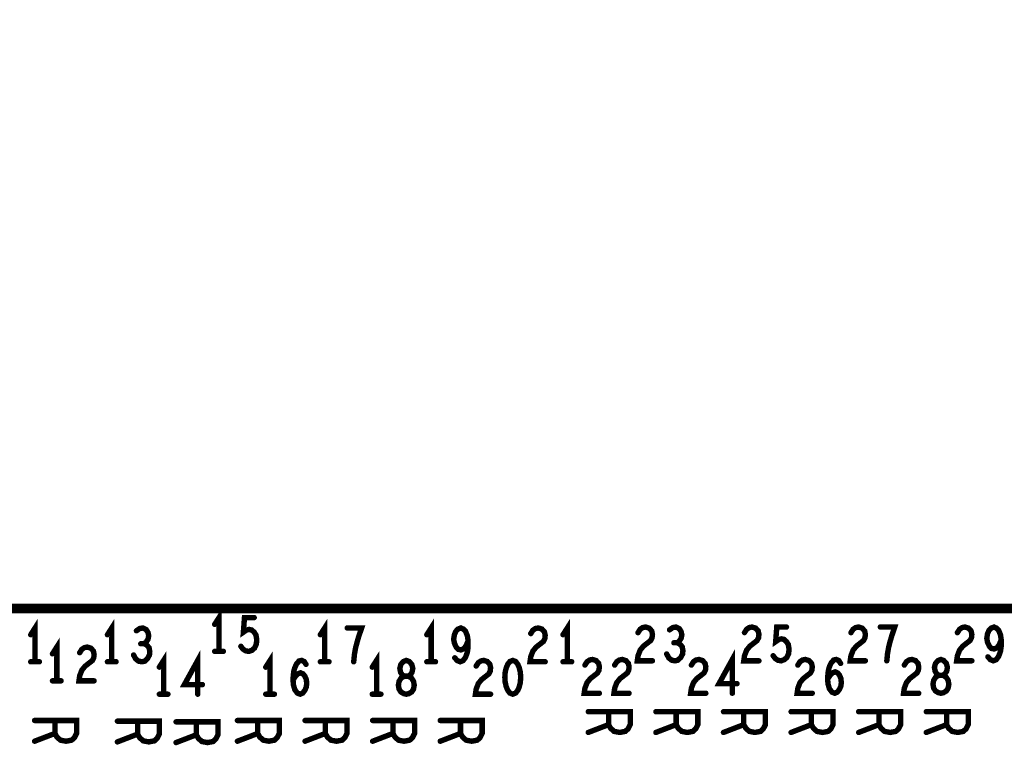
# Model space of a CAD drawing. Extents: x -1 to 5.73, y -1.96 to 5.23.
# Tile 18 of 20: x 2.77 to 3.5, y 1.36 to 1.89. Entities that reach past the tile are written whole.
import ezdxf

# ---------------------------------------------------------------- set-up
doc = ezdxf.new("R2010")
doc.units = 0
doc.layers.get('0').update_dxf_attribs({"color": 3, "linetype": 'CONTINUOUS'})

# ---------------------------------------------------------------- blocks, each defined once
blk = doc.blocks.new('PAD_R1')
at = {"const_width": 0.5}
blk.add_lwpolyline([(0.25, 0, 1), (-0.25, 0, 1)], format="xyb", close=True, dxfattribs=at)

msp = doc.modelspace()

# ---------------------------------------------------------------- linework, layer by layer
for points, const_width in [([(1.25984, 1.45669), (1.25984, 4.33071), (4.72441, 4.33071), (4.72441, 1.45669)], 0.007), ([(3.0605, 1.39332), (3.06236, 1.39374), (3.0645, 1.39499), (3.06583, 1.39707), (3.06636, 1.39999), (3.06583, 1.40291), (3.06423, 1.40541), (3.06183, 1.40666), (3.05916, 1.40666), (3.05756, 1.40749), (3.05623, 1.40957), (3.0557, 1.41249), (3.0565, 1.41541), (3.05836, 1.41749), (3.0605, 1.41832), (3.06263, 1.41749), (3.0645, 1.41541), (3.0653, 1.41249), (3.06476, 1.40957), (3.06343, 1.40749), (3.06183, 1.40666), (3.05916, 1.40666), (3.05676, 1.40541), (3.05516, 1.40291), (3.05463, 1.39999), (3.05516, 1.39707), (3.0565, 1.39499), (3.05863, 1.39374)], 0.004), ([(3.13924, 1.41832), (3.1371, 1.41749), (3.1355, 1.41541), (3.13444, 1.41291), (3.13364, 1.40957), (3.13337, 1.40582), (3.13364, 1.40207), (3.13444, 1.39874), (3.1355, 1.39624), (3.1371, 1.39416), (3.13924, 1.39332), (3.14137, 1.39416), (3.14297, 1.39624), (3.14404, 1.39874), (3.14484, 1.40207), (3.1451, 1.40582), (3.14484, 1.40957), (3.14404, 1.41291), (3.14297, 1.41541), (3.14137, 1.41749)], 0.004), ([(3.4559, 1.39402), (3.45776, 1.39444), (3.4599, 1.39569), (3.46123, 1.39777), (3.46176, 1.40069), (3.46123, 1.40361), (3.45963, 1.40611), (3.45723, 1.40736), (3.45456, 1.40736), (3.45296, 1.40819), (3.45163, 1.41027), (3.4511, 1.41319), (3.4519, 1.41611), (3.45376, 1.41819), (3.4559, 1.41902), (3.45803, 1.41819), (3.4599, 1.41611), (3.4607, 1.41319), (3.46016, 1.41027), (3.45883, 1.40819), (3.45723, 1.40736), (3.45456, 1.40736), (3.45216, 1.40611), (3.45056, 1.40361), (3.45003, 1.40069), (3.45056, 1.39777), (3.4519, 1.39569), (3.45403, 1.39444)], 0.004)]:
    msp.add_lwpolyline(points, close=True, dxfattribs=dict(const_width=const_width))
at = {"const_width": 0.004}
for points in [[(2.922, 1.425), (2.922, 1.45), (2.9188, 1.445)], [(2.93813, 1.42875), (2.93973, 1.42667), (2.9416, 1.42542), (2.944, 1.425), (2.9464, 1.42583), (2.94827, 1.4275), (2.9496, 1.43042), (2.94987, 1.43375), (2.94933, 1.43708), (2.948, 1.43917), (2.94613, 1.44083), (2.94427, 1.44125), (2.9424, 1.44083), (2.94, 1.43917), (2.9408, 1.45), (2.948, 1.45)], [(2.78591, 1.41732), (2.78591, 1.44232), (2.78271, 1.43732)], [(2.84265, 1.41732), (2.84265, 1.44232), (2.83945, 1.43732)], [(2.86651, 1.43066), (2.86811, 1.43191), (2.86945, 1.43399), (2.86998, 1.43649), (2.86945, 1.43899), (2.86811, 1.44107), (2.86571, 1.44232), (2.86331, 1.44191), (2.86091, 1.44024)], [(3.00013, 1.41732), (3.00013, 1.44232), (2.99693, 1.43732)], [(3.02159, 1.41732), (3.02213, 1.42274), (3.02293, 1.42732), (3.02399, 1.43149), (3.02533, 1.43607), (3.02746, 1.44232), (3.01679, 1.44232)], [(3.07887, 1.41732), (3.07887, 1.44232), (3.07567, 1.43732)], [(3.09633, 1.42024), (3.0982, 1.41816), (3.10033, 1.41732), (3.10247, 1.41816), (3.10433, 1.42066), (3.10567, 1.42441), (3.1062, 1.42816), (3.1062, 1.43274), (3.10567, 1.43649), (3.10433, 1.43982), (3.10273, 1.44149), (3.10087, 1.44232), (3.09873, 1.44149), (3.09713, 1.43982), (3.09607, 1.43732), (3.09553, 1.43399), (3.09607, 1.43107), (3.0974, 1.42816), (3.099, 1.42649), (3.10087, 1.42607), (3.103, 1.42691), (3.1046, 1.42899), (3.1062, 1.43274)], [(3.15254, 1.43816), (3.15414, 1.44066), (3.15601, 1.44191), (3.15814, 1.44232), (3.16081, 1.44149), (3.16267, 1.43941), (3.16321, 1.43691), (3.16294, 1.43441), (3.16187, 1.43232), (3.15654, 1.42816), (3.15414, 1.42524), (3.15254, 1.42107), (3.15201, 1.41732), (3.16321, 1.41732)], [(3.17961, 1.41732), (3.17961, 1.44232), (3.17641, 1.43732)], [(3.23188, 1.43886), (3.23348, 1.44136), (3.23535, 1.44261), (3.23748, 1.44302), (3.24015, 1.44219), (3.24201, 1.44011), (3.24255, 1.43761), (3.24228, 1.43511), (3.24121, 1.43302), (3.23588, 1.42886), (3.23348, 1.42594), (3.23188, 1.42177), (3.23135, 1.41802), (3.24255, 1.41802)], [(3.26081, 1.43136), (3.26241, 1.43261), (3.26375, 1.43469), (3.26428, 1.43719), (3.26375, 1.43969), (3.26241, 1.44177), (3.26001, 1.44302), (3.25761, 1.44261), (3.25521, 1.44094)], [(3.31062, 1.43886), (3.31222, 1.44136), (3.31409, 1.44261), (3.31622, 1.44302), (3.31889, 1.44219), (3.32075, 1.44011), (3.32129, 1.43761), (3.32102, 1.43511), (3.31995, 1.43302), (3.31462, 1.42886), (3.31222, 1.42594), (3.31062, 1.42177), (3.31009, 1.41802), (3.32129, 1.41802)], [(3.33182, 1.42177), (3.33342, 1.41969), (3.33529, 1.41844), (3.33769, 1.41802), (3.34009, 1.41886), (3.34195, 1.42052), (3.34329, 1.42344), (3.34355, 1.42677), (3.34302, 1.43011), (3.34169, 1.43219), (3.33982, 1.43386), (3.33795, 1.43427), (3.33609, 1.43386), (3.33369, 1.43219), (3.33449, 1.44302), (3.34169, 1.44302)], [(3.38936, 1.43886), (3.39096, 1.44136), (3.39283, 1.44261), (3.39496, 1.44302), (3.39763, 1.44219), (3.39949, 1.44011), (3.40003, 1.43761), (3.39976, 1.43511), (3.39869, 1.43302), (3.39336, 1.42886), (3.39096, 1.42594), (3.38936, 1.42177), (3.38883, 1.41802), (3.40003, 1.41802)], [(3.41589, 1.41802), (3.41643, 1.42344), (3.41723, 1.42802), (3.41829, 1.43219), (3.41963, 1.43677), (3.42176, 1.44302), (3.41109, 1.44302)], [(3.4681, 1.43886), (3.4697, 1.44136), (3.47157, 1.44261), (3.4737, 1.44302), (3.47637, 1.44219), (3.47823, 1.44011), (3.47877, 1.43761), (3.4785, 1.43511), (3.47743, 1.43302), (3.4721, 1.42886), (3.4697, 1.42594), (3.4681, 1.42177), (3.46757, 1.41802), (3.47877, 1.41802)], [(3.49063, 1.42094), (3.4925, 1.41886), (3.49463, 1.41802), (3.49677, 1.41886), (3.49863, 1.42136), (3.49997, 1.42511), (3.5005, 1.42886), (3.5005, 1.43344), (3.49997, 1.43719), (3.49863, 1.44052), (3.49703, 1.44219), (3.49517, 1.44302), (3.49303, 1.44219), (3.49143, 1.44052), (3.49037, 1.43802), (3.48983, 1.43469), (3.49037, 1.43177), (3.4917, 1.42886), (3.4933, 1.42719), (3.49517, 1.42677), (3.4973, 1.42761), (3.4989, 1.42969), (3.5005, 1.43344)], [(2.802, 1.4032), (2.802, 1.4282), (2.7988, 1.4232)], [(2.81893, 1.42403), (2.82053, 1.42653), (2.8224, 1.42778), (2.82453, 1.4282), (2.8272, 1.42737), (2.82907, 1.42528), (2.8296, 1.42278), (2.82933, 1.42028), (2.82827, 1.4182), (2.82293, 1.41403), (2.82053, 1.41112), (2.81893, 1.40695), (2.8184, 1.4032), (2.8296, 1.4032)], [(2.85878, 1.42232), (2.86038, 1.41941), (2.86251, 1.41774), (2.86491, 1.41732), (2.86705, 1.41774), (2.86918, 1.41982), (2.87051, 1.42232), (2.87078, 1.42482), (2.87025, 1.42774), (2.86838, 1.42982), (2.86651, 1.43066), (2.86411, 1.43066)], [(3.25308, 1.42302), (3.25468, 1.42011), (3.25681, 1.41844), (3.25921, 1.41802), (3.26135, 1.41844), (3.26348, 1.42052), (3.26481, 1.42302), (3.26508, 1.42552), (3.26455, 1.42844), (3.26268, 1.43052), (3.26081, 1.43136), (3.25841, 1.43136)], [(2.88102, 1.39332), (2.88102, 1.41832), (2.87782, 1.41332)], [(2.90622, 1.39332), (2.90622, 1.41832), (2.89635, 1.40041), (2.90968, 1.40041)], [(2.9188, 1.425), (2.9252, 1.425)], [(2.95976, 1.39332), (2.95976, 1.41832), (2.95656, 1.41332)], [(2.97669, 1.40374), (2.97856, 1.40666), (2.98016, 1.40832), (2.98229, 1.40916), (2.98416, 1.40832), (2.98549, 1.40666), (2.98656, 1.40416), (2.98682, 1.40124), (2.98656, 1.39874), (2.98549, 1.39624), (2.98389, 1.39416), (2.98202, 1.39332), (2.97989, 1.39416), (2.97802, 1.39666), (2.97696, 1.40041), (2.97669, 1.40457), (2.97722, 1.40999), (2.97802, 1.41291), (2.97936, 1.41582), (2.98122, 1.41791), (2.98309, 1.41832), (2.98496, 1.41749), (2.98629, 1.41541)], [(3.0385, 1.39332), (3.0385, 1.41832), (3.0353, 1.41332)], [(3.11217, 1.41416), (3.11377, 1.41666), (3.11564, 1.41791), (3.11777, 1.41832), (3.12044, 1.41749), (3.1223, 1.41541), (3.12284, 1.41291), (3.12257, 1.41041), (3.1215, 1.40832), (3.11617, 1.40416), (3.11377, 1.40124), (3.11217, 1.39707), (3.11164, 1.39332), (3.12284, 1.39332)], [(3.19261, 1.41486), (3.19421, 1.41736), (3.19608, 1.41861), (3.19821, 1.41902), (3.20088, 1.41819), (3.20274, 1.41611), (3.20328, 1.41361), (3.20301, 1.41111), (3.20194, 1.40902), (3.19661, 1.40486), (3.19421, 1.40194), (3.19261, 1.39777), (3.19208, 1.39402), (3.20328, 1.39402)], [(3.21461, 1.41486), (3.21621, 1.41736), (3.21808, 1.41861), (3.22021, 1.41902), (3.22288, 1.41819), (3.22474, 1.41611), (3.22528, 1.41361), (3.22501, 1.41111), (3.22394, 1.40902), (3.21861, 1.40486), (3.21621, 1.40194), (3.21461, 1.39777), (3.21408, 1.39402), (3.22528, 1.39402)], [(3.27135, 1.41486), (3.27295, 1.41736), (3.27482, 1.41861), (3.27695, 1.41902), (3.27962, 1.41819), (3.28148, 1.41611), (3.28202, 1.41361), (3.28175, 1.41111), (3.28068, 1.40902), (3.27535, 1.40486), (3.27295, 1.40194), (3.27135, 1.39777), (3.27082, 1.39402), (3.28202, 1.39402)], [(3.30162, 1.39402), (3.30162, 1.41902), (3.29175, 1.40111), (3.30508, 1.40111)], [(3.35009, 1.41486), (3.35169, 1.41736), (3.35356, 1.41861), (3.35569, 1.41902), (3.35836, 1.41819), (3.36022, 1.41611), (3.36076, 1.41361), (3.36049, 1.41111), (3.35942, 1.40902), (3.35409, 1.40486), (3.35169, 1.40194), (3.35009, 1.39777), (3.34956, 1.39402), (3.36076, 1.39402)], [(3.37209, 1.40444), (3.37396, 1.40736), (3.37556, 1.40902), (3.37769, 1.40986), (3.37956, 1.40902), (3.38089, 1.40736), (3.38196, 1.40486), (3.38222, 1.40194), (3.38196, 1.39944), (3.38089, 1.39694), (3.37929, 1.39486), (3.37742, 1.39402), (3.37529, 1.39486), (3.37342, 1.39736), (3.37236, 1.40111), (3.37209, 1.40527), (3.37262, 1.41069), (3.37342, 1.41361), (3.37476, 1.41652), (3.37662, 1.41861), (3.37849, 1.41902), (3.38036, 1.41819), (3.38169, 1.41611)], [(3.42883, 1.41486), (3.43043, 1.41736), (3.4323, 1.41861), (3.43443, 1.41902), (3.4371, 1.41819), (3.43896, 1.41611), (3.4395, 1.41361), (3.43923, 1.41111), (3.43816, 1.40902), (3.43283, 1.40486), (3.43043, 1.40194), (3.42883, 1.39777), (3.4283, 1.39402), (3.4395, 1.39402)], [(2.78271, 1.41732), (2.78911, 1.41732)], [(2.83945, 1.41732), (2.84585, 1.41732)], [(2.99693, 1.41732), (3.00333, 1.41732)], [(3.07567, 1.41732), (3.08207, 1.41732)], [(3.17641, 1.41732), (3.18281, 1.41732)], [(2.7988, 1.4032), (2.8052, 1.4032)], [(2.87782, 1.39332), (2.88422, 1.39332)], [(2.95656, 1.39332), (2.96296, 1.39332)], [(3.0353, 1.39332), (3.0417, 1.39332)], [(3.1951, 1.38037), (3.2261, 1.38037), (3.2261, 1.37078), (3.22455, 1.36772), (3.22248, 1.3658), (3.21835, 1.36503), (3.21422, 1.3658), (3.21163, 1.3681), (3.21008, 1.37078), (3.21008, 1.38037)], [(3.2451, 1.38037), (3.2761, 1.38037), (3.2761, 1.37078), (3.27455, 1.36772), (3.27248, 1.3658), (3.26835, 1.36503), (3.26422, 1.3658), (3.26163, 1.3681), (3.26008, 1.37078), (3.26008, 1.38037)], [(3.2951, 1.38037), (3.3261, 1.38037), (3.3261, 1.37078), (3.32455, 1.36772), (3.32248, 1.3658), (3.31835, 1.36503), (3.31422, 1.3658), (3.31163, 1.3681), (3.31008, 1.37078), (3.31008, 1.38037)], [(3.3451, 1.38037), (3.3761, 1.38037), (3.3761, 1.37078), (3.37455, 1.36772), (3.37248, 1.3658), (3.36835, 1.36503), (3.36422, 1.3658), (3.36163, 1.3681), (3.36008, 1.37078), (3.36008, 1.38037)], [(3.3951, 1.38037), (3.4261, 1.38037), (3.4261, 1.37078), (3.42455, 1.36772), (3.42248, 1.3658), (3.41835, 1.36503), (3.41422, 1.3658), (3.41163, 1.3681), (3.41008, 1.37078), (3.41008, 1.38037)], [(3.4451, 1.38037), (3.4761, 1.38037), (3.4761, 1.37078), (3.47455, 1.36772), (3.47248, 1.3658), (3.46835, 1.36503), (3.46422, 1.3658), (3.46163, 1.3681), (3.46008, 1.37078), (3.46008, 1.38037)], [(2.7856, 1.37387), (2.8166, 1.37387), (2.8166, 1.36428), (2.81505, 1.36122), (2.81298, 1.3593), (2.80885, 1.35853), (2.80472, 1.3593), (2.80213, 1.3616), (2.80058, 1.36428), (2.80058, 1.37387)], [(2.8468, 1.37337), (2.8778, 1.37337), (2.8778, 1.36378), (2.87625, 1.36072), (2.87418, 1.3588), (2.87005, 1.35803), (2.86592, 1.3588), (2.86333, 1.3611), (2.86178, 1.36378), (2.86178, 1.37337)], [(2.8902, 1.37287), (2.9212, 1.37287), (2.9212, 1.36328), (2.91965, 1.36022), (2.91758, 1.3583), (2.91345, 1.35753), (2.90932, 1.3583), (2.90673, 1.3606), (2.90518, 1.36328), (2.90518, 1.37287)], [(2.9356, 1.37387), (2.9666, 1.37387), (2.9666, 1.36428), (2.96505, 1.36122), (2.96298, 1.3593), (2.95885, 1.35853), (2.95472, 1.3593), (2.95213, 1.3616), (2.95058, 1.36428), (2.95058, 1.37387)], [(2.9856, 1.37387), (3.0166, 1.37387), (3.0166, 1.36428), (3.01505, 1.36122), (3.01298, 1.3593), (3.00885, 1.35853), (3.00472, 1.3593), (3.00213, 1.3616), (3.00058, 1.36428), (3.00058, 1.37387)], [(3.0356, 1.37387), (3.0666, 1.37387), (3.0666, 1.36428), (3.06505, 1.36122), (3.06298, 1.3593), (3.05885, 1.35853), (3.05472, 1.3593), (3.05213, 1.3616), (3.05058, 1.36428), (3.05058, 1.37387)], [(3.0856, 1.37387), (3.1166, 1.37387), (3.1166, 1.36428), (3.11505, 1.36122), (3.11298, 1.3593), (3.10885, 1.35853), (3.10472, 1.3593), (3.10213, 1.3616), (3.10058, 1.36428), (3.10058, 1.37387)], [(3.21008, 1.37078), (3.1951, 1.36503)], [(3.26008, 1.37078), (3.2451, 1.36503)], [(3.31008, 1.37078), (3.2951, 1.36503)], [(3.36008, 1.37078), (3.3451, 1.36503)], [(3.41008, 1.37078), (3.3951, 1.36503)], [(3.46008, 1.37078), (3.4451, 1.36503)], [(2.80058, 1.36428), (2.7856, 1.35853)], [(2.86178, 1.36378), (2.8468, 1.35803)], [(2.90518, 1.36328), (2.8902, 1.35753)], [(2.95058, 1.36428), (2.9356, 1.35853)], [(3.00058, 1.36428), (2.9856, 1.35853)], [(3.05058, 1.36428), (3.0356, 1.35853)], [(3.10058, 1.36428), (3.0856, 1.35853)]]:
    msp.add_lwpolyline(points, dxfattribs=at)

# ---------------------------------------------------------------- block references
at = {"xscale": 0.004, "yscale": 0.004}
for p in [(2.948, 1.45), (2.86091, 1.44024), (2.9188, 1.445), (3.01679, 1.44232), (3.25521, 1.44094), (3.34169, 1.44302), (3.41109, 1.44302), (2.78271, 1.43732), (2.83945, 1.43732), (2.99693, 1.43732), (3.07567, 1.43732), (3.1062, 1.43274), (3.15254, 1.43816), (3.17641, 1.43732), (3.23188, 1.43886), (3.31062, 1.43886), (3.38936, 1.43886), (3.4681, 1.43886), (3.5005, 1.43344), (2.86411, 1.43066), (2.86651, 1.43066), (2.93813, 1.42875), (3.25841, 1.43136), (3.26081, 1.43136), (2.7988, 1.4232), (2.81893, 1.42403), (2.85878, 1.42232), (2.9188, 1.425), (2.922, 1.425), (2.9252, 1.425), (3.09633, 1.42024), (3.25308, 1.42302), (3.33182, 1.42177), (3.49063, 1.42094), (2.78271, 1.41732), (2.78591, 1.41732), (2.78911, 1.41732), (2.83945, 1.41732), (2.84265, 1.41732), (2.84585, 1.41732), (2.87782, 1.41332), (2.95656, 1.41332), (2.98629, 1.41541), (2.99693, 1.41732), (3.00013, 1.41732), (3.00333, 1.41732), (3.02159, 1.41732), (3.0353, 1.41332), (3.07567, 1.41732), (3.07887, 1.41732), (3.08207, 1.41732), (3.11217, 1.41416), (3.16321, 1.41732), (3.17641, 1.41732), (3.17961, 1.41732), (3.18281, 1.41732), (3.19261, 1.41486), (3.21461, 1.41486), (3.24255, 1.41802), (3.27135, 1.41486), (3.32129, 1.41802), (3.35009, 1.41486), (3.38169, 1.41611), (3.40003, 1.41802), (3.41589, 1.41802), (3.42883, 1.41486), (3.47877, 1.41802), (2.97669, 1.40374), (3.37209, 1.40444), (2.7988, 1.4032), (2.802, 1.4032), (2.8052, 1.4032), (2.8296, 1.4032), (2.90968, 1.40041), (3.30508, 1.40111), (2.87782, 1.39332), (2.88102, 1.39332), (2.88422, 1.39332), (2.90622, 1.39332), (2.95656, 1.39332), (2.95976, 1.39332), (2.96296, 1.39332), (3.0353, 1.39332), (3.0385, 1.39332), (3.0417, 1.39332), (3.12284, 1.39332), (3.20328, 1.39402), (3.22528, 1.39402), (3.28202, 1.39402), (3.30162, 1.39402), (3.36076, 1.39402), (3.4395, 1.39402), (3.1951, 1.38037), (3.21008, 1.38037), (3.2451, 1.38037), (3.26008, 1.38037), (3.2951, 1.38037), (3.31008, 1.38037), (3.3451, 1.38037), (3.36008, 1.38037), (3.3951, 1.38037), (3.41008, 1.38037), (3.4451, 1.38037), (3.46008, 1.38037), (2.7856, 1.37387), (2.80058, 1.37387), (2.8468, 1.37337), (2.86178, 1.37337), (2.8902, 1.37287), (2.90518, 1.37287), (2.9356, 1.37387), (2.95058, 1.37387), (2.9856, 1.37387), (3.00058, 1.37387), (3.0356, 1.37387), (3.05058, 1.37387), (3.0856, 1.37387), (3.10058, 1.37387), (3.21008, 1.37078), (3.26008, 1.37078), (3.31008, 1.37078), (3.36008, 1.37078), (3.41008, 1.37078), (3.46008, 1.37078), (2.80058, 1.36428), (2.86178, 1.36378), (2.90518, 1.36328), (2.95058, 1.36428), (3.00058, 1.36428), (3.05058, 1.36428), (3.10058, 1.36428), (3.1951, 1.36503), (3.2451, 1.36503), (3.2951, 1.36503), (3.3451, 1.36503), (3.3951, 1.36503), (3.4451, 1.36503), (2.7856, 1.35853), (2.8468, 1.35803), (2.8902, 1.35753), (2.9356, 1.35853), (2.9856, 1.35853), (3.0356, 1.35853), (3.0856, 1.35853)]:
    msp.add_blockref('PAD_R1', p, dxfattribs=at)

doc.saveas('drawing.dxf')
